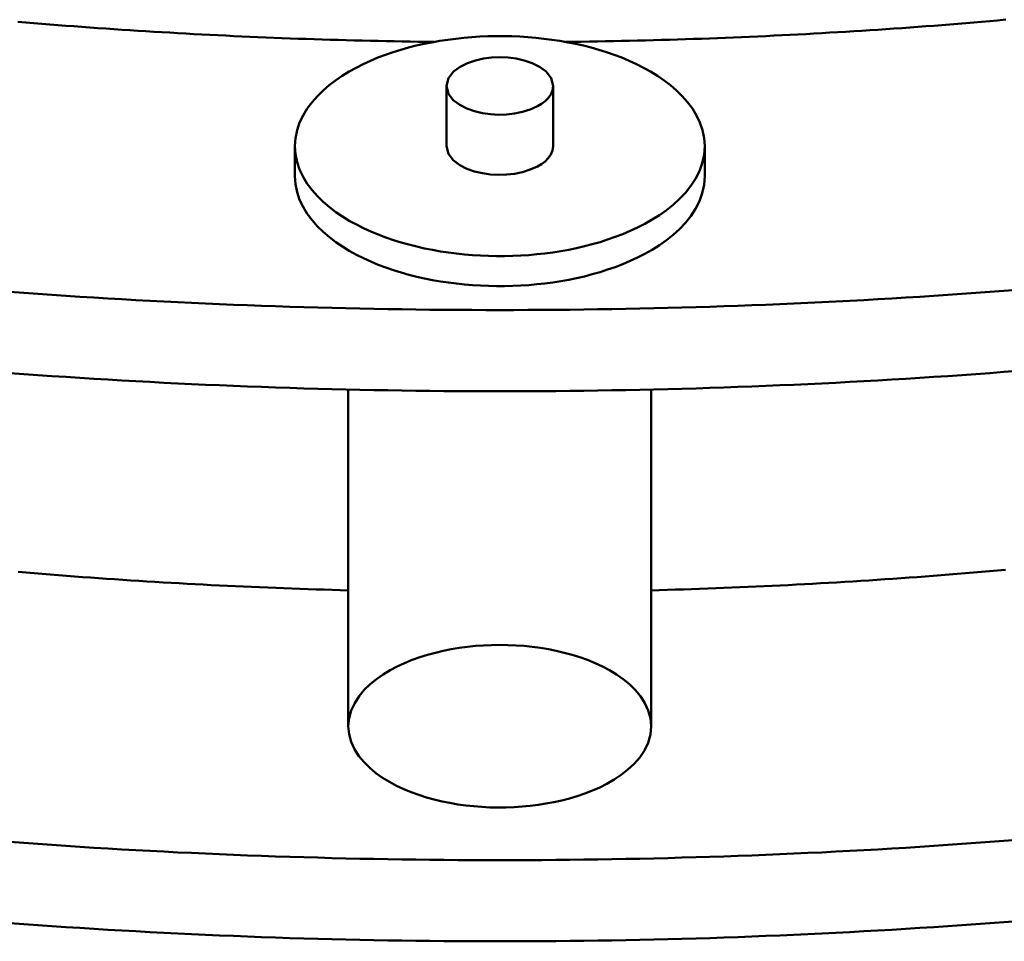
# Model space of a CAD drawing. Header units: millimetres. Extents: x 0 to 841, y 0 to 594.
# Tile 212 of 226: x 730 to 745, y 243 to 257. Entities that reach past the tile are written whole.
import ezdxf

# ---------------------------------------------------------------- set-up
doc = ezdxf.new("R2010")
doc.units = ezdxf.units.MM
doc.layers.add('VIS', color=7, linetype='CONTINUOUS', lineweight=50)

msp = doc.modelspace()

# ---------------------------------------------------------------- linework, layer by layer
at = {"layer": 'VIS'}
for points in [[(729.735, 256.563), (729.855, 256.553), (729.976, 256.543), (730.096, 256.533), (730.217, 256.523), (730.337, 256.514), (730.458, 256.504), (730.578, 256.495), (730.699, 256.486), (730.819, 256.477), (730.94, 256.469), (731.06, 256.46), (731.181, 256.452), (731.302, 256.444), (731.422, 256.436), (731.543, 256.428), (731.664, 256.42), (731.784, 256.413), (731.905, 256.406), (732.026, 256.399), (732.146, 256.392), (732.267, 256.385), (732.388, 256.378), (732.508, 256.372), (732.629, 256.366), (732.75, 256.36), (732.871, 256.354), (732.991, 256.348), (733.112, 256.342), (733.233, 256.337), (733.354, 256.332), (733.475, 256.327), (733.595, 256.322), (733.716, 256.317), (733.837, 256.313), (733.958, 256.308), (734.079, 256.304), (734.199, 256.3), (734.32, 256.296), (734.441, 256.292), (734.562, 256.289), (734.683, 256.286), (734.804, 256.282), (734.924, 256.279), (735.045, 256.277), (735.166, 256.274), (735.287, 256.271), (735.408, 256.269), (735.529, 256.267), (735.65, 256.265), (735.771, 256.263), (735.891, 256.262), (736.012, 256.26)], [(729.735, 256.563), (729.855, 256.553), (729.976, 256.543), (730.096, 256.533), (730.217, 256.523), (730.337, 256.514), (730.458, 256.504), (730.578, 256.495), (730.699, 256.486), (730.819, 256.477), (730.94, 256.469), (731.06, 256.46), (731.181, 256.452), (731.302, 256.444), (731.422, 256.436), (731.543, 256.428), (731.664, 256.42), (731.784, 256.413), (731.905, 256.406), (732.026, 256.399), (732.146, 256.392), (732.267, 256.385), (732.388, 256.378), (732.508, 256.372), (732.629, 256.366), (732.75, 256.36), (732.871, 256.354), (732.991, 256.348), (733.112, 256.342), (733.233, 256.337), (733.354, 256.332), (733.475, 256.327), (733.595, 256.322), (733.716, 256.317), (733.837, 256.313), (733.958, 256.308), (734.079, 256.304), (734.199, 256.3), (734.32, 256.296), (734.441, 256.292), (734.562, 256.289), (734.683, 256.286), (734.804, 256.282), (734.924, 256.279), (735.045, 256.277), (735.166, 256.274), (735.287, 256.271), (735.408, 256.269), (735.529, 256.267), (735.65, 256.265), (735.771, 256.263), (735.891, 256.262), (736.012, 256.26)], [(737.988, 256.26), (738.109, 256.262), (738.229, 256.263), (738.35, 256.265), (738.471, 256.267), (738.592, 256.269), (738.713, 256.271), (738.834, 256.274), (738.955, 256.277), (739.076, 256.279), (739.196, 256.282), (739.317, 256.286), (739.438, 256.289), (739.559, 256.292), (739.68, 256.296), (739.801, 256.3), (739.921, 256.304), (740.042, 256.308), (740.163, 256.313), (740.284, 256.317), (740.405, 256.322), (740.525, 256.327), (740.646, 256.332), (740.767, 256.337), (740.888, 256.342), (741.009, 256.348), (741.129, 256.354), (741.25, 256.36), (741.371, 256.366), (741.492, 256.372), (741.612, 256.378), (741.733, 256.385), (741.854, 256.392), (741.974, 256.399), (742.095, 256.406), (742.216, 256.413), (742.336, 256.42), (742.457, 256.428), (742.578, 256.436), (742.698, 256.444), (742.819, 256.452), (742.94, 256.46), (743.06, 256.469), (743.181, 256.477), (743.301, 256.486), (743.422, 256.495), (743.542, 256.504), (743.663, 256.514), (743.783, 256.523), (743.904, 256.533), (744.024, 256.543), (744.145, 256.553), (744.265, 256.563), (744.386, 256.573), (744.506, 256.584), (744.627, 256.595)], [(737.988, 256.26), (738.109, 256.262), (738.229, 256.263), (738.35, 256.265), (738.471, 256.267), (738.592, 256.269), (738.713, 256.271), (738.834, 256.274), (738.955, 256.277), (739.076, 256.279), (739.196, 256.282), (739.317, 256.286), (739.438, 256.289), (739.559, 256.292), (739.68, 256.296), (739.801, 256.3), (739.921, 256.304), (740.042, 256.308), (740.163, 256.313), (740.284, 256.317), (740.405, 256.322), (740.525, 256.327), (740.646, 256.332), (740.767, 256.337), (740.888, 256.342), (741.009, 256.348), (741.129, 256.354), (741.25, 256.36), (741.371, 256.366), (741.492, 256.372), (741.612, 256.378), (741.733, 256.385), (741.854, 256.392), (741.974, 256.399), (742.095, 256.406), (742.216, 256.413), (742.336, 256.42), (742.457, 256.428), (742.578, 256.436), (742.698, 256.444), (742.819, 256.452), (742.94, 256.46), (743.06, 256.469), (743.181, 256.477), (743.301, 256.486), (743.422, 256.495), (743.542, 256.504), (743.663, 256.514), (743.783, 256.523), (743.904, 256.533), (744.024, 256.543), (744.145, 256.553), (744.265, 256.563), (744.386, 256.573), (744.506, 256.584), (744.627, 256.595)], [(740.09, 254.688), (740.081, 254.809), (740.057, 254.928), (740.018, 255.042), (739.967, 255.152), (739.904, 255.255), (739.831, 255.352), (739.751, 255.443), (739.665, 255.528), (739.573, 255.607), (739.477, 255.68), (739.377, 255.748), (739.273, 255.812), (739.168, 255.87), (739.059, 255.925), (738.949, 255.975), (738.838, 256.022), (738.724, 256.065), (738.61, 256.104), (738.494, 256.14), (738.378, 256.173), (738.26, 256.203), (738.142, 256.23), (738.024, 256.253), (737.904, 256.274), (737.785, 256.293), (737.665, 256.308), (737.544, 256.321), (737.423, 256.331), (737.303, 256.339), (737.182, 256.344), (737.061, 256.347), (736.939, 256.347), (736.818, 256.344), (736.697, 256.339), (736.577, 256.331), (736.456, 256.321), (736.335, 256.308), (736.215, 256.293), (736.096, 256.274), (735.976, 256.253), (735.858, 256.23), (735.74, 256.203), (735.622, 256.173), (735.506, 256.14), (735.39, 256.104), (735.276, 256.065), (735.162, 256.022), (735.051, 255.975), (734.941, 255.925), (734.832, 255.87), (734.727, 255.812), (734.623, 255.748), (734.523, 255.68), (734.427, 255.607), (734.335, 255.528), (734.249, 255.443), (734.169, 255.352), (734.096, 255.255), (734.033, 255.152), (733.982, 255.042), (733.943, 254.928), (733.919, 254.809), (733.91, 254.688)], [(737.806, 255.595), (737.775, 255.714), (737.698, 255.811), (737.598, 255.885), (737.487, 255.94), (737.369, 255.98), (737.248, 256.007), (737.124, 256.023), (737, 256.028), (736.876, 256.023), (736.752, 256.007), (736.631, 255.98), (736.513, 255.94), (736.402, 255.885), (736.302, 255.811), (736.225, 255.714), (736.194, 255.595)], [(736.194, 255.595), (736.224, 255.478), (736.298, 255.382), (736.395, 255.309), (736.504, 255.254), (736.619, 255.214), (736.738, 255.186), (736.858, 255.169), (736.98, 255.162), (737.102, 255.166), (737.223, 255.179), (737.342, 255.203), (737.459, 255.239), (737.57, 255.289)], [(736.194, 255.595), (736.194, 254.688)], [(737.57, 255.289), (737.628, 255.324), (737.682, 255.364), (737.73, 255.412), (737.77, 255.466), (737.796, 255.528), (737.806, 255.595)], [(737.806, 255.595), (737.806, 254.688)], [(733.91, 254.688), (733.919, 254.567), (733.943, 254.448), (733.982, 254.333), (734.034, 254.224), (734.097, 254.12), (734.17, 254.023), (734.251, 253.932), (734.337, 253.847), (734.43, 253.768), (734.526, 253.694), (734.627, 253.626), (734.731, 253.563), (734.837, 253.504), (734.945, 253.45), (735.056, 253.399), (735.168, 253.353), (735.282, 253.31), (735.397, 253.27), (735.513, 253.234), (735.63, 253.202), (735.748, 253.172), (735.866, 253.145), (735.985, 253.122), (736.105, 253.101), (736.225, 253.083), (736.345, 253.067), (736.466, 253.055), (736.587, 253.044), (736.709, 253.037), (736.83, 253.032), (736.951, 253.03), (737.073, 253.03), (737.194, 253.033), (737.316, 253.038), (737.437, 253.046), (737.558, 253.057), (737.679, 253.07), (737.799, 253.086), (737.919, 253.105), (738.039, 253.126), (738.158, 253.15), (738.276, 253.178), (738.394, 253.208), (738.511, 253.241), (738.626, 253.278), (738.741, 253.318), (738.854, 253.362), (738.966, 253.409), (739.077, 253.46), (739.185, 253.515)], [(733.91, 254.688), (733.91, 254.235)], [(736.194, 254.688), (736.224, 254.571), (736.298, 254.475), (736.395, 254.402), (736.504, 254.347), (736.619, 254.307), (736.738, 254.279), (736.858, 254.262), (736.98, 254.256), (737.102, 254.259), (737.223, 254.272), (737.342, 254.297), (737.459, 254.333), (737.57, 254.382)], [(737.57, 254.382), (737.628, 254.417), (737.682, 254.458), (737.73, 254.505), (737.77, 254.56), (737.796, 254.622), (737.806, 254.688)], [(739.185, 253.515), (739.297, 253.579), (739.407, 253.648), (739.513, 253.723), (739.614, 253.804), (739.71, 253.891), (739.799, 253.986), (739.879, 254.087), (739.95, 254.195), (740.009, 254.311), (740.053, 254.433), (740.08, 254.559), (740.09, 254.688)], [(740.09, 254.688), (740.09, 254.235)], [(733.91, 254.235), (733.919, 254.114), (733.943, 253.995), (733.982, 253.88), (734.034, 253.77), (734.097, 253.667), (734.17, 253.569), (734.251, 253.478), (734.337, 253.394), (734.43, 253.315), (734.526, 253.241), (734.627, 253.173), (734.731, 253.109), (734.837, 253.051), (734.945, 252.996), (735.056, 252.946), (735.168, 252.899), (735.282, 252.856), (735.397, 252.817), (735.513, 252.781), (735.63, 252.748), (735.748, 252.719), (735.866, 252.692), (735.985, 252.668), (736.105, 252.647), (736.225, 252.629), (736.345, 252.614), (736.466, 252.601), (736.587, 252.591), (736.709, 252.584), (736.83, 252.579), (736.951, 252.576), (737.073, 252.577), (737.194, 252.58), (737.316, 252.585), (737.437, 252.593), (737.558, 252.604), (737.679, 252.617), (737.799, 252.633), (737.919, 252.651), (738.039, 252.673), (738.158, 252.697), (738.276, 252.724), (738.394, 252.755), (738.511, 252.788), (738.626, 252.825), (738.741, 252.865), (738.854, 252.908), (738.966, 252.956), (739.077, 253.007), (739.185, 253.062)], [(739.185, 253.062), (739.297, 253.126), (739.407, 253.195), (739.513, 253.27), (739.614, 253.351), (739.71, 253.438), (739.799, 253.532), (739.879, 253.634), (739.95, 253.742), (740.009, 253.858), (740.053, 253.979), (740.08, 254.106), (740.09, 254.235)], [(729.612, 252.49), (729.823, 252.474), (730.034, 252.459), (730.245, 252.445), (730.455, 252.43), (730.666, 252.417), (730.877, 252.404), (731.088, 252.391), (731.299, 252.378), (731.51, 252.367), (731.721, 252.355), (731.932, 252.344), (732.143, 252.334), (732.354, 252.324), (732.565, 252.314), (732.776, 252.305), (732.987, 252.296), (733.198, 252.288), (733.409, 252.28), (733.62, 252.273), (733.832, 252.266), (734.043, 252.259), (734.254, 252.253), (734.465, 252.248), (734.676, 252.243), (734.888, 252.238), (735.099, 252.234), (735.31, 252.23), (735.521, 252.227), (735.733, 252.224), (735.944, 252.221), (736.155, 252.219), (736.366, 252.218), (736.578, 252.217), (736.789, 252.216), (737, 252.216), (737.211, 252.216), (737.423, 252.217), (737.634, 252.218), (737.845, 252.219), (738.056, 252.221), (738.268, 252.224), (738.479, 252.227), (738.69, 252.23), (738.901, 252.234), (739.113, 252.238), (739.324, 252.243), (739.535, 252.248), (739.746, 252.253), (739.958, 252.259), (740.169, 252.266), (740.38, 252.273), (740.591, 252.28), (740.802, 252.288), (741.013, 252.296), (741.224, 252.305), (741.435, 252.314), (741.646, 252.324), (741.857, 252.334), (742.068, 252.344), (742.279, 252.355), (742.49, 252.367), (742.701, 252.379), (742.912, 252.391), (743.123, 252.404), (743.334, 252.417), (743.545, 252.43), (743.756, 252.445), (743.966, 252.459), (744.177, 252.474), (744.388, 252.49), (744.599, 252.506), (744.809, 252.522)], [(729.612, 251.266), (729.823, 251.25), (730.034, 251.235), (730.245, 251.221), (730.455, 251.207), (730.666, 251.193), (730.877, 251.18), (731.088, 251.167), (731.299, 251.155), (731.51, 251.143), (731.721, 251.131), (731.932, 251.12), (732.143, 251.11), (732.354, 251.1), (732.565, 251.09), (732.776, 251.081), (732.987, 251.072), (733.198, 251.064), (733.409, 251.056), (733.62, 251.049), (733.832, 251.042), (734.043, 251.035), (734.254, 251.029), (734.465, 251.024), (734.676, 251.019), (734.888, 251.014), (735.099, 251.01), (735.31, 251.006), (735.521, 251.003), (735.733, 251), (735.944, 250.997), (736.155, 250.995), (736.366, 250.994), (736.578, 250.993), (736.789, 250.992), (737, 250.992), (737.211, 250.992), (737.423, 250.993), (737.634, 250.994), (737.845, 250.995), (738.056, 250.997), (738.268, 251), (738.479, 251.003), (738.69, 251.006), (738.901, 251.01), (739.113, 251.014), (739.324, 251.019), (739.535, 251.024), (739.746, 251.029), (739.958, 251.035), (740.169, 251.042), (740.38, 251.049), (740.591, 251.056), (740.802, 251.064), (741.013, 251.072), (741.224, 251.081), (741.435, 251.09), (741.646, 251.1), (741.857, 251.11), (742.068, 251.12), (742.279, 251.131), (742.49, 251.143), (742.701, 251.155), (742.912, 251.167), (743.123, 251.18), (743.334, 251.193), (743.545, 251.207), (743.756, 251.221), (743.966, 251.235), (744.177, 251.25), (744.388, 251.266), (744.599, 251.282), (744.809, 251.298)], [(734.716, 251.018), (734.716, 245.94)], [(739.284, 251.018), (739.284, 245.94)], [(729.738, 248.267), (729.859, 248.257), (729.981, 248.247), (730.102, 248.237), (730.223, 248.227), (730.344, 248.218), (730.466, 248.208), (730.587, 248.199), (730.708, 248.19), (730.829, 248.181), (730.951, 248.172), (731.072, 248.164), (731.193, 248.156), (731.315, 248.147), (731.436, 248.139), (731.557, 248.132), (731.679, 248.124), (731.8, 248.116), (731.922, 248.109), (732.043, 248.102), (732.165, 248.095), (732.286, 248.088), (732.407, 248.082), (732.529, 248.075), (732.65, 248.069), (732.772, 248.063), (732.893, 248.057), (733.015, 248.051), (733.136, 248.046), (733.258, 248.04), (733.379, 248.035), (733.501, 248.03), (733.622, 248.025), (733.744, 248.021), (733.865, 248.016), (733.987, 248.012), (734.109, 248.008), (734.23, 248.003), (734.352, 248), (734.473, 247.996), (734.595, 247.993), (734.716, 247.989)], [(739.284, 247.989), (739.405, 247.993), (739.527, 247.996), (739.648, 248), (739.77, 248.003), (739.891, 248.008), (740.013, 248.012), (740.135, 248.016), (740.256, 248.021), (740.378, 248.025), (740.499, 248.03), (740.621, 248.035), (740.742, 248.04), (740.864, 248.046), (740.985, 248.051), (741.107, 248.057), (741.228, 248.063), (741.35, 248.069), (741.471, 248.075), (741.593, 248.082), (741.714, 248.088), (741.835, 248.095), (741.957, 248.102), (742.078, 248.109), (742.2, 248.116), (742.321, 248.124), (742.443, 248.132), (742.564, 248.139), (742.685, 248.147), (742.807, 248.156), (742.928, 248.164), (743.049, 248.172), (743.171, 248.181), (743.292, 248.19), (743.413, 248.199), (743.534, 248.208), (743.656, 248.218), (743.777, 248.227), (743.898, 248.237), (744.019, 248.247), (744.141, 248.257), (744.262, 248.267), (744.383, 248.278), (744.504, 248.288), (744.625, 248.299)], [(734.716, 245.94), (734.728, 246.061), (734.761, 246.179), (734.812, 246.29), (734.879, 246.393), (734.957, 246.487), (735.045, 246.573), (735.14, 246.651), (735.24, 246.721), (735.345, 246.784), (735.453, 246.842), (735.564, 246.893), (735.678, 246.939), (735.793, 246.98), (735.91, 247.017), (736.029, 247.049), (736.148, 247.077), (736.268, 247.101), (736.389, 247.121), (736.511, 247.137), (736.633, 247.15), (736.755, 247.158), (736.877, 247.164), (737, 247.166), (737.123, 247.164), (737.245, 247.158), (737.367, 247.15), (737.489, 247.137), (737.611, 247.121), (737.732, 247.101), (737.852, 247.077), (737.971, 247.049), (738.09, 247.017), (738.207, 246.98), (738.322, 246.939), (738.436, 246.893), (738.547, 246.842), (738.655, 246.784), (738.76, 246.721), (738.86, 246.651), (738.955, 246.573), (739.043, 246.487), (739.121, 246.393), (739.188, 246.29), (739.239, 246.179), (739.272, 246.061), (739.284, 245.94)], [(738.615, 245.073), (738.506, 245.018), (738.395, 244.969), (738.282, 244.925), (738.167, 244.886), (738.051, 244.851), (737.934, 244.821), (737.815, 244.794), (737.696, 244.772), (737.576, 244.753), (737.456, 244.738), (737.335, 244.727), (737.214, 244.719), (737.093, 244.714), (736.971, 244.714), (736.85, 244.716), (736.729, 244.722), (736.608, 244.732), (736.487, 244.745), (736.367, 244.761), (736.248, 244.782), (736.129, 244.806), (736.011, 244.834), (735.894, 244.867), (735.778, 244.904), (735.664, 244.945), (735.552, 244.991), (735.442, 245.043), (735.335, 245.1), (735.232, 245.164), (735.133, 245.234), (735.039, 245.311), (734.953, 245.396), (734.876, 245.49), (734.81, 245.592), (734.76, 245.702), (734.727, 245.819), (734.716, 245.94)], [(739.284, 245.94), (739.271, 245.813), (739.236, 245.69), (739.18, 245.575), (739.109, 245.469), (739.025, 245.373), (738.932, 245.286), (738.832, 245.207), (738.725, 245.136), (738.615, 245.073)], [(729.612, 244.194), (729.823, 244.179), (730.034, 244.164), (730.245, 244.149), (730.455, 244.135), (730.666, 244.121), (730.877, 244.108), (731.088, 244.095), (731.299, 244.083), (731.51, 244.071), (731.721, 244.06), (731.932, 244.049), (732.143, 244.038), (732.354, 244.028), (732.565, 244.019), (732.776, 244.009), (732.987, 244.001), (733.198, 243.992), (733.409, 243.985), (733.62, 243.977), (733.832, 243.97), (734.043, 243.964), (734.254, 243.958), (734.465, 243.952), (734.676, 243.947), (734.888, 243.942), (735.099, 243.938), (735.31, 243.934), (735.521, 243.931), (735.733, 243.928), (735.944, 243.926), (736.155, 243.924), (736.366, 243.922), (736.578, 243.921), (736.789, 243.92), (737, 243.92), (737.211, 243.92), (737.423, 243.921), (737.634, 243.922), (737.845, 243.924), (738.056, 243.926), (738.268, 243.928), (738.479, 243.931), (738.69, 243.934), (738.901, 243.938), (739.113, 243.942), (739.324, 243.947), (739.535, 243.952), (739.746, 243.958), (739.958, 243.964), (740.169, 243.97), (740.38, 243.977), (740.591, 243.985), (740.802, 243.992), (741.013, 244.001), (741.224, 244.009), (741.435, 244.019), (741.646, 244.028), (741.857, 244.038), (742.068, 244.049), (742.279, 244.06), (742.49, 244.071), (742.701, 244.083), (742.912, 244.095), (743.123, 244.108), (743.334, 244.121), (743.545, 244.135), (743.756, 244.149), (743.966, 244.164), (744.177, 244.179), (744.388, 244.194), (744.599, 244.21), (744.809, 244.226)], [(729.612, 242.97), (729.823, 242.955), (730.034, 242.94), (730.245, 242.925), (730.455, 242.911), (730.666, 242.897), (730.877, 242.884), (731.088, 242.871), (731.299, 242.859), (731.51, 242.847), (731.721, 242.836), (731.932, 242.825), (732.143, 242.814), (732.354, 242.804), (732.565, 242.795), (732.776, 242.785), (732.987, 242.777), (733.198, 242.768), (733.409, 242.761), (733.62, 242.753), (733.832, 242.746), (734.043, 242.74), (734.254, 242.734), (734.465, 242.728), (734.676, 242.723), (734.888, 242.718), (735.099, 242.714), (735.31, 242.71), (735.521, 242.707), (735.733, 242.704), (735.944, 242.702), (736.155, 242.7), (736.366, 242.698), (736.578, 242.697), (736.789, 242.696), (737, 242.696), (737.211, 242.696), (737.423, 242.697), (737.634, 242.698), (737.845, 242.7), (738.056, 242.702), (738.268, 242.704), (738.479, 242.707), (738.69, 242.71), (738.901, 242.714), (739.113, 242.718), (739.324, 242.723), (739.535, 242.728), (739.746, 242.734), (739.958, 242.74), (740.169, 242.746), (740.38, 242.753), (740.591, 242.761), (740.802, 242.769), (741.013, 242.777), (741.224, 242.785), (741.435, 242.795), (741.646, 242.804), (741.857, 242.814), (742.068, 242.825), (742.279, 242.836), (742.49, 242.847), (742.701, 242.859), (742.912, 242.871), (743.123, 242.884), (743.334, 242.897), (743.545, 242.911), (743.756, 242.925), (743.966, 242.94), (744.177, 242.955), (744.388, 242.97), (744.599, 242.986), (744.809, 243.002)]]:
    msp.add_lwpolyline(points, dxfattribs=at)

doc.saveas('drawing.dxf')
